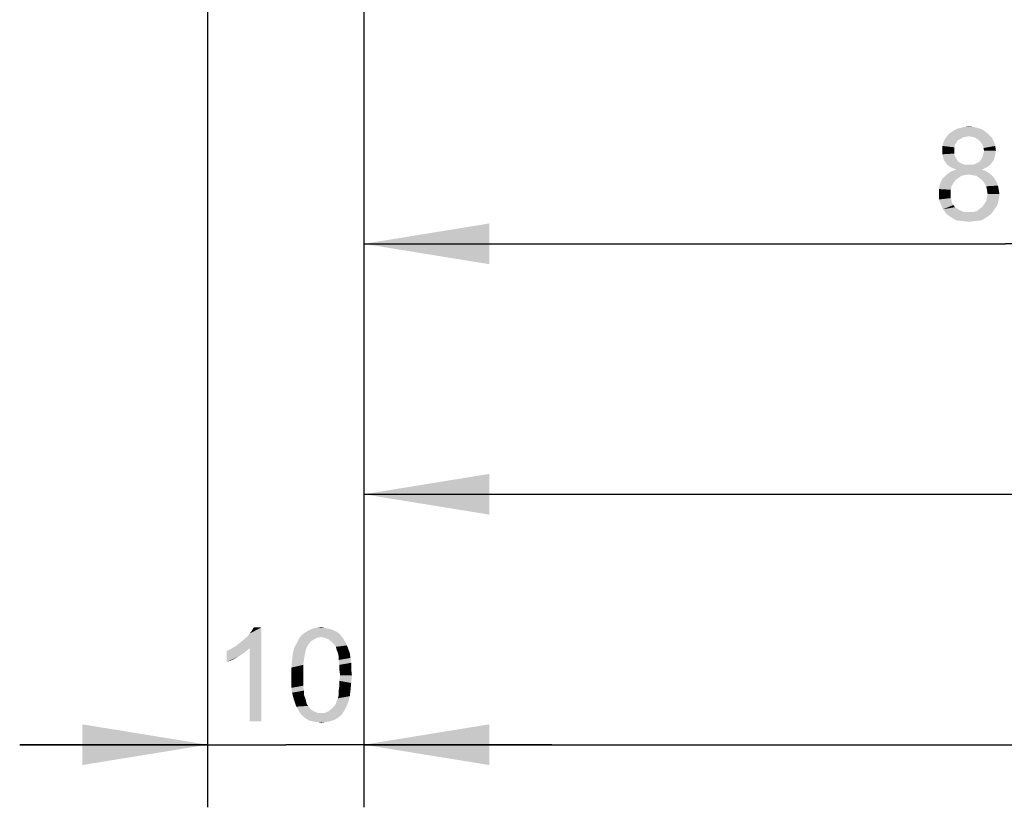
# Model space of a CAD drawing. Header units: millimetres. Extents: x 0 to 594, y 1 to 420.
# Tile 171 of 214: x 396 to 427, y 121 to 146. Entities that reach past the tile are written whole.
import ezdxf

# ---------------------------------------------------------------- set-up
doc = ezdxf.new("R2010")
doc.units = ezdxf.units.MM
doc.header["$LTSCALE"] = 32.67
doc.layers.get('0').update_dxf_attribs({"linetype": 'CONTINUOUS'})
doc.layers.add('61765N-2-A-2_DXF_DIMENSION', color=7, linetype='CONTINUOUS')
doc.styles.get("Standard").update_dxf_attribs({"font": 'arial.ttf'})
doc.dimstyles.new('DIMSTYLE_1', dxfattribs={"dimtxt": 3, "dimasz": 4, "dimexe": 0.18, "dimexo": 0.0625, "dimgap": 0.09, "dimtad": 1, "dimlfac": 2, "dimdsep": 46, "dimtxsty": 'Standard', "dimblk": '_FILLED', "dimblk1": '_FILLED', "dimblk2": '_FILLED', "dimcen": 0.09, "dimadec": 0, "dimazin": 0, "dimtp": 0.5, "dimtm": 0.5, "dimtfac": 1, "dimtofl": 0, "dimtmove": 0, "dimatfit": 3, "dimldrblk": '_FILLED', "dimfxl": 0, "dimtolj": 1, "dimarcsym": 0})
doc.dimstyles.new('DIMSTYLE_4', dxfattribs={"dimtxt": 3, "dimasz": 4, "dimexe": 0.18, "dimexo": 0.0625, "dimgap": 0.09, "dimtad": 1, "dimlfac": 2, "dimdsep": 46, "dimtxsty": 'Standard', "dimblk": '_FILLED', "dimblk1": '_FILLED', "dimblk2": '_FILLED', "dimcen": 0.09, "dimadec": 0, "dimazin": 0, "dimtp": 0.2, "dimtm": 0.2, "dimtfac": 1, "dimtofl": 0, "dimtmove": 0, "dimatfit": 3, "dimldrblk": '_FILLED', "dimfxl": 0, "dimtolj": 1, "dimarcsym": 0})
doc.dimstyles.new('DIMSTYLE_6', dxfattribs={"dimtxt": 3, "dimasz": 4, "dimexe": 0.18, "dimexo": 0.0625, "dimgap": 0.09, "dimtad": 1, "dimlfac": 2, "dimdsep": 46, "dimtxsty": 'Standard', "dimblk": '_FILLED', "dimblk1": '_FILLED', "dimblk2": '_FILLED', "dimcen": 0.09, "dimadec": 0, "dimazin": 0, "dimtp": 0.3, "dimtm": 0.3, "dimtfac": 1, "dimtofl": 0, "dimtmove": 0, "dimatfit": 3, "dimldrblk": '_FILLED', "dimfxl": 0, "dimtolj": 1, "dimarcsym": 0})

# ---------------------------------------------------------------- blocks, each defined once
blk = doc.blocks.new('_FILLED')
at = {"color": 0, "linetype": 'ByBlock'}
blk.add_solid([(0, 0), (-1, 0.1625), (-1, -0.1625)], dxfattribs=at)
blk = doc.blocks.new('*D11')
at = {"layer": '61765N-2-A-2_DXF_DIMENSION', "color": 2, "linetype": 'Continuous'}
for p, q in [((448.02, 150.491), (448.02, 137.019)), ((407.02, 148.019), (407.02, 137.019)), ((407.02, 139.019), (427.52, 139.019)), ((448.02, 139.019), (427.52, 139.019))]:
    blk.add_line(p, q, dxfattribs=at)
at = {"layer": '61765N-2-A-2_DXF_DIMENSION', "color": 2, "linetype": 'Continuous', "xscale": 4, "yscale": 4, "zscale": 4, "rotation": 180}
blk.add_blockref('_FILLED', (407.02, 139.019), dxfattribs=at)
at = {"layer": '61765N-2-A-2_DXF_DIMENSION', "color": 2, "linetype": 'Continuous', "xscale": 4, "yscale": 4, "zscale": 4}
blk.add_blockref('_FILLED', (448.02, 139.019), dxfattribs=at)
blk = doc.blocks.new('*D12')
at = {"layer": '61765N-2-A-2_DXF_DIMENSION', "color": 2, "linetype": 'Continuous'}
for p, q in [((478.77, 190.469), (478.77, 129.019)), ((407.02, 148.019), (407.02, 129.019)), ((407.02, 131.019), (442.895, 131.019)), ((478.77, 131.019), (442.895, 131.019))]:
    blk.add_line(p, q, dxfattribs=at)
at = {"layer": '61765N-2-A-2_DXF_DIMENSION', "color": 2, "linetype": 'Continuous', "xscale": 4, "yscale": 4, "zscale": 4, "rotation": 180}
blk.add_blockref('_FILLED', (407.02, 131.019), dxfattribs=at)
at = {"layer": '61765N-2-A-2_DXF_DIMENSION', "color": 2, "linetype": 'Continuous', "xscale": 4, "yscale": 4, "zscale": 4}
blk.add_blockref('_FILLED', (478.77, 131.019), dxfattribs=at)
blk = doc.blocks.new('*D14')
at = {"layer": '61765N-2-A-2_DXF_DIMENSION', "color": 2, "linetype": 'Continuous'}
for p, q in [((402.02, 202.519), (402.02, 121.019)), ((407.02, 148.019), (407.02, 121.019)), ((402.02, 123.019), (396.02, 123.019)), ((396.02, 123.019), (404.52, 123.019)), ((413.02, 123.019), (404.52, 123.019)), ((407.02, 123.019), (413.02, 123.019))]:
    blk.add_line(p, q, dxfattribs=at)
at = {"layer": '61765N-2-A-2_DXF_DIMENSION', "color": 2, "linetype": 'Continuous', "xscale": 4, "yscale": 4, "zscale": 4}
blk.add_blockref('_FILLED', (402.02, 123.019), dxfattribs=at)
at = {"layer": '61765N-2-A-2_DXF_DIMENSION', "color": 2, "linetype": 'Continuous', "xscale": 4, "yscale": 4, "zscale": 4, "rotation": 180}
blk.add_blockref('_FILLED', (407.02, 123.019), dxfattribs=at)
blk = doc.blocks.new('*D17')
at = {"layer": '61765N-2-A-2_DXF_DIMENSION', "color": 2, "linetype": 'Continuous'}
for p, q in [((490.37, 206.519), (490.37, 121.019)), ((407.02, 148.019), (407.02, 121.019)), ((407.02, 123.019), (448.695, 123.019)), ((490.37, 123.019), (448.695, 123.019))]:
    blk.add_line(p, q, dxfattribs=at)
at = {"layer": '61765N-2-A-2_DXF_DIMENSION', "color": 2, "linetype": 'Continuous', "xscale": 4, "yscale": 4, "zscale": 4, "rotation": 180}
blk.add_blockref('_FILLED', (407.02, 123.019), dxfattribs=at)
at = {"layer": '61765N-2-A-2_DXF_DIMENSION', "color": 2, "linetype": 'Continuous', "xscale": 4, "yscale": 4, "zscale": 4}
blk.add_blockref('_FILLED', (490.37, 123.019), dxfattribs=at)

msp = doc.modelspace()

# ---------------------------------------------------------------- linework, layer by layer
at = {"layer": '61765N-2-A-2_DXF_DIMENSION', "color": 2, "linetype": 'Continuous'}
for points in [[(426.9673, 142.5242), (425.6118, 142.4131), (425.7229, 142.5465)], [(426.9673, 142.5242), (426.3451, 142.4576), (425.6118, 142.4131)], [(426.834, 142.6353), (425.7229, 142.5465), (425.8562, 142.6353)], [(425.7229, 142.5465), (426.834, 142.6353), (426.9673, 142.5242)], [(426.7007, 142.702), (425.8562, 142.6353), (425.9895, 142.702)], [(425.8562, 142.6353), (426.7007, 142.702), (426.834, 142.6353)], [(426.5229, 142.7465), (425.9895, 142.702), (426.1673, 142.7465)], [(425.9895, 142.702), (426.5229, 142.7465), (426.7007, 142.702)], [(426.1673, 142.7465), (426.3451, 142.7687), (426.5229, 142.7465)], [(426.4562, 142.4353), (426.3451, 142.4576), (426.9673, 142.5242)], [(426.5451, 142.4131), (426.4562, 142.4353), (426.9673, 142.5242)], [(426.5451, 142.4131), (426.9673, 142.5242), (427.0784, 142.4131)], [(425.9451, 142.2576), (425.5007, 142.1465), (425.5451, 142.302)], [(425.9451, 142.2576), (425.9007, 142.1687), (425.5007, 142.1465)], [(426.1451, 142.4131), (426.0784, 142.3687), (425.5451, 142.302)], [(426.1451, 142.4131), (425.5451, 142.302), (425.6118, 142.4131)], [(426.0784, 142.3687), (425.9895, 142.3242), (425.5451, 142.302)], [(425.5451, 142.302), (425.9895, 142.3242), (425.9451, 142.2576)], [(426.3451, 142.4576), (426.234, 142.4353), (425.6118, 142.4131)], [(425.6118, 142.4131), (426.234, 142.4353), (426.1451, 142.4131)], [(427.0784, 142.4131), (426.6118, 142.3687), (426.5451, 142.4131)], [(426.7007, 142.302), (426.6118, 142.3687), (427.0784, 142.4131)], [(426.7007, 142.302), (427.0784, 142.4131), (427.1451, 142.2798)], [(427.1451, 142.2798), (426.7451, 142.2353), (426.7007, 142.302)], [(426.7895, 142.1687), (426.7451, 142.2353), (427.1451, 142.2798)], [(426.7895, 142.1687), (427.1451, 142.2798), (427.1895, 142.1465)], [(425.5007, 142.1465), (425.9007, 142.1687), (425.8784, 142.102)], [(425.8784, 142.102), (425.5007, 141.9909), (425.5007, 142.1465)], [(425.8784, 142.102), (425.8784, 142.0131), (425.5007, 141.9909)], [(425.5007, 141.9909), (425.8784, 142.0131), (425.8784, 141.902)], [(425.8784, 141.902), (425.5007, 141.8798), (425.5007, 141.9909)], [(425.5007, 141.8798), (425.8784, 141.902), (425.9007, 141.8131)], [(425.9007, 141.8131), (425.5229, 141.7909), (425.5007, 141.8798)], [(427.1895, 142.1465), (426.8118, 142.0798), (426.7895, 142.1687)], [(427.1895, 141.8798), (426.7895, 141.8131), (426.8118, 141.902)], [(426.7895, 141.8131), (427.1895, 141.8798), (427.1673, 141.7909)], [(426.834, 141.9909), (426.8118, 142.0798), (427.1895, 142.1465)], [(427.2118, 141.9909), (426.8118, 141.902), (426.834, 141.9909)], [(426.8118, 141.902), (427.2118, 141.9909), (427.1895, 141.8798)], [(426.834, 141.9909), (427.1895, 142.1465), (427.2118, 141.9909)], [(425.5229, 141.7909), (425.9007, 141.8131), (425.9451, 141.7465)], [(425.9451, 141.7465), (425.5451, 141.702), (425.5229, 141.7909)], [(425.5451, 141.702), (425.9451, 141.7465), (425.9895, 141.6576)], [(425.9895, 141.6576), (425.5895, 141.6353), (425.5451, 141.702)], [(425.5895, 141.6353), (425.9895, 141.6576), (426.0562, 141.6131)], [(426.0562, 141.6131), (425.6562, 141.5465), (425.5895, 141.6353)], [(426.0562, 141.6131), (426.1451, 141.5687), (425.6562, 141.5465)], [(425.6562, 141.5465), (426.1451, 141.5687), (426.234, 141.5465)], [(426.4562, 141.5465), (426.5451, 141.5687), (427.1007, 141.6353)], [(426.4562, 141.5465), (427.1007, 141.6353), (427.034, 141.5465)], [(426.5451, 141.5687), (426.634, 141.6131), (427.1007, 141.6353)], [(427.1007, 141.6353), (426.634, 141.6131), (426.7007, 141.6576)], [(427.1451, 141.702), (426.7007, 141.6576), (426.7451, 141.7242)], [(426.7007, 141.6576), (427.1451, 141.702), (427.1007, 141.6353)], [(427.1673, 141.7909), (426.7451, 141.7242), (426.7895, 141.8131)], [(426.7451, 141.7242), (427.1673, 141.7909), (427.1451, 141.702)], [(426.9895, 141.2798), (426.3451, 141.2353), (425.6118, 141.2131)], [(426.9895, 141.2798), (425.6118, 141.2131), (425.7007, 141.2798)], [(426.234, 141.5465), (425.7451, 141.4798), (425.6562, 141.5465)], [(426.8784, 141.3465), (425.7007, 141.2798), (425.8118, 141.3465)], [(425.7007, 141.2798), (426.8784, 141.3465), (426.9895, 141.2798)], [(426.4562, 141.5465), (427.034, 141.5465), (425.7451, 141.4798)], [(426.3451, 141.5465), (426.4562, 141.5465), (425.7451, 141.4798)], [(426.234, 141.5465), (426.3451, 141.5465), (425.7451, 141.4798)], [(425.7451, 141.4798), (427.034, 141.5465), (426.9451, 141.4798)], [(426.9451, 141.4798), (425.834, 141.4353), (425.7451, 141.4798)], [(426.7673, 141.3909), (425.8118, 141.3465), (425.9451, 141.3909)], [(425.8118, 141.3465), (426.7673, 141.3909), (426.8784, 141.3465)], [(425.834, 141.4353), (426.9451, 141.4798), (426.8562, 141.4353)], [(426.8562, 141.4353), (425.9451, 141.3909), (425.834, 141.4353)], [(425.9451, 141.3909), (426.8562, 141.4353), (426.7673, 141.3909)], [(426.4562, 141.2131), (426.3451, 141.2353), (426.9895, 141.2798)], [(426.5895, 141.1909), (426.4562, 141.2131), (426.9895, 141.2798)], [(426.5895, 141.1909), (426.9895, 141.2798), (427.1007, 141.1909)], [(425.8562, 140.9687), (425.4118, 140.902), (425.4562, 141.0131)], [(425.4118, 140.902), (425.8562, 140.9687), (425.7895, 140.8576)], [(426.0118, 141.1242), (425.9229, 141.0576), (425.4562, 141.0131)], [(426.0118, 141.1242), (425.4562, 141.0131), (425.5229, 141.1242)], [(425.4562, 141.0131), (425.9229, 141.0576), (425.8562, 140.9687)], [(426.2118, 141.2131), (426.1007, 141.1909), (425.5229, 141.1242)], [(426.2118, 141.2131), (425.5229, 141.1242), (425.6118, 141.2131)], [(425.5229, 141.1242), (426.1007, 141.1909), (426.0118, 141.1242)], [(425.6118, 141.2131), (426.3451, 141.2353), (426.2118, 141.2131)], [(427.1007, 141.1909), (426.6784, 141.1242), (426.5895, 141.1909)], [(426.6784, 141.1242), (427.1007, 141.1909), (427.1673, 141.102)], [(427.1673, 141.102), (426.7673, 141.0576), (426.6784, 141.1242)], [(426.7673, 141.0576), (427.1673, 141.102), (427.234, 140.9909)], [(427.234, 140.9909), (426.834, 140.9687), (426.7673, 141.0576)], [(426.834, 140.9687), (427.234, 140.9909), (427.2784, 140.8798)], [(427.2784, 140.8798), (426.9007, 140.8576), (426.834, 140.9687)], [(425.7895, 140.8576), (425.3895, 140.7687), (425.4118, 140.902)], [(425.3895, 140.7687), (425.7895, 140.8576), (425.7673, 140.7465)], [(425.7673, 140.7465), (425.3895, 140.6353), (425.3895, 140.7687)], [(425.3895, 140.6353), (425.7673, 140.7465), (425.7673, 140.6353)], [(425.7673, 140.6353), (425.7673, 140.4798), (425.3895, 140.4353)], [(425.7673, 140.6353), (425.3895, 140.4353), (425.3895, 140.6353)], [(426.9229, 140.7465), (426.9007, 140.8576), (427.2784, 140.8798)], [(426.9229, 140.7465), (427.2784, 140.8798), (427.3007, 140.7465)], [(427.3007, 140.7465), (426.9451, 140.6131), (426.9229, 140.7465)], [(426.9451, 140.6131), (427.3007, 140.7465), (427.3229, 140.6131)], [(425.3895, 140.4353), (425.7673, 140.4798), (425.8118, 140.3242)], [(425.8118, 140.3242), (425.4562, 140.2798), (425.3895, 140.4353)], [(425.4562, 140.2798), (425.8118, 140.3242), (425.8562, 140.2576)], [(426.834, 140.2798), (426.9007, 140.3909), (427.3007, 140.4353)], [(426.834, 140.2798), (427.3007, 140.4353), (427.2562, 140.2576)], [(427.3007, 140.4353), (426.9007, 140.3909), (426.9229, 140.502)], [(427.3229, 140.6131), (426.9229, 140.502), (426.9451, 140.6131)], [(426.9229, 140.502), (427.3229, 140.6131), (427.3007, 140.4353)], [(425.8562, 140.2576), (425.5229, 140.1242), (425.4562, 140.2798)], [(425.8562, 140.2576), (425.9007, 140.1909), (425.5229, 140.1242)], [(425.9007, 140.1909), (425.9673, 140.1465), (425.5229, 140.1242)], [(425.5229, 140.1242), (425.9673, 140.1465), (426.034, 140.102)], [(426.034, 140.102), (425.634, 139.9687), (425.5229, 140.1242)], [(426.034, 140.102), (426.1895, 140.0353), (425.634, 139.9687)], [(426.3451, 140.0353), (426.4784, 140.0353), (425.634, 139.9687)], [(426.1895, 140.0353), (426.3451, 140.0353), (425.634, 139.9687)], [(427.0562, 139.9687), (425.634, 139.9687), (426.4784, 140.0353)], [(426.4784, 140.0353), (426.5895, 140.0576), (427.1673, 140.1242)], [(426.4784, 140.0353), (427.1673, 140.1242), (427.0562, 139.9687)], [(427.1673, 140.1242), (426.5895, 140.0576), (426.6784, 140.1242)], [(426.6784, 140.1242), (426.7673, 140.1909), (427.2562, 140.2576)], [(426.6784, 140.1242), (427.2562, 140.2576), (427.1673, 140.1242)], [(427.2562, 140.2576), (426.7673, 140.1909), (426.834, 140.2798)], [(427.0562, 139.9687), (425.7895, 139.8576), (425.634, 139.9687)], [(425.7895, 139.8576), (427.0562, 139.9687), (426.9007, 139.8576)], [(426.9007, 139.8576), (425.9451, 139.7687), (425.7895, 139.8576)], [(425.9451, 139.7687), (426.9007, 139.8576), (426.7451, 139.7687)], [(426.7451, 139.7687), (426.1451, 139.7465), (425.9451, 139.7687)], [(426.1451, 139.7465), (426.7451, 139.7687), (426.5451, 139.7465)], [(426.5451, 139.7465), (426.3451, 139.7242), (426.1451, 139.7465)], [(402.9229, 126.1687), (403.034, 126.2576), (403.7451, 126.7687)], [(403.3673, 126.102), (402.9229, 126.1687), (403.7451, 126.7687)], [(403.034, 126.2576), (403.1673, 126.3687), (403.7451, 126.7687)], [(403.1673, 126.3687), (403.2784, 126.4576), (403.7451, 126.7687)], [(403.2784, 126.4576), (403.3673, 126.5687), (403.7451, 126.7687)], [(403.3673, 126.5687), (403.434, 126.6576), (403.7451, 126.7687)], [(403.3673, 123.7687), (403.3673, 126.102), (403.7451, 126.7687)], [(403.3673, 123.7687), (403.7451, 126.7687), (403.7451, 123.7687)], [(403.7451, 126.7687), (403.434, 126.6576), (403.5007, 126.7687)], [(405.6562, 126.4576), (404.9229, 126.3687), (405.0118, 126.502)], [(406.2562, 126.5465), (405.0118, 126.502), (405.1229, 126.5909)], [(405.6562, 126.4576), (405.0118, 126.502), (406.2562, 126.5465)], [(406.0784, 126.6576), (406.1673, 126.6131), (405.1229, 126.5909)], [(406.0784, 126.6576), (405.1229, 126.5909), (405.234, 126.6576)], [(405.1229, 126.5909), (406.1673, 126.6131), (406.2562, 126.5465)], [(405.8784, 126.7242), (405.9895, 126.702), (405.234, 126.6576)], [(405.8784, 126.7242), (405.234, 126.6576), (405.3673, 126.7242)], [(405.234, 126.6576), (405.9895, 126.702), (406.0784, 126.6576)], [(405.7673, 126.7465), (405.3673, 126.7242), (405.5007, 126.7465)], [(405.3673, 126.7242), (405.7673, 126.7465), (405.8784, 126.7242)], [(405.5007, 126.7465), (405.6562, 126.7687), (405.7673, 126.7465)], [(405.6562, 126.4576), (406.2562, 126.5465), (406.3229, 126.4576)], [(403.3673, 126.102), (402.7673, 126.0798), (402.9229, 126.1687)], [(405.2562, 126.2353), (405.2118, 126.1687), (404.7895, 126.102)], [(405.2562, 126.2353), (404.7895, 126.102), (404.8562, 126.2353)], [(404.7895, 126.102), (405.2118, 126.1687), (405.1673, 126.0798)], [(405.3229, 126.3242), (404.8562, 126.2353), (404.9229, 126.3687)], [(404.8562, 126.2353), (405.3229, 126.3242), (405.2562, 126.2353)], [(405.6562, 126.4576), (405.5229, 126.4353), (404.9229, 126.3687)], [(405.5229, 126.4353), (405.434, 126.3909), (404.9229, 126.3687)], [(404.9229, 126.3687), (405.434, 126.3909), (405.3229, 126.3242)], [(406.3229, 126.4576), (405.7673, 126.4353), (405.6562, 126.4576)], [(405.8784, 126.3909), (405.7673, 126.4353), (406.3229, 126.4576)], [(405.8784, 126.3909), (406.3229, 126.4576), (406.3673, 126.3909)], [(406.3673, 126.3909), (405.9895, 126.302), (405.8784, 126.3909)], [(405.9895, 126.302), (406.3673, 126.3909), (406.434, 126.2798)], [(406.434, 126.2798), (406.0784, 126.2131), (405.9895, 126.302)], [(406.0784, 126.2131), (406.434, 126.2798), (406.4784, 126.1909)], [(406.4784, 126.1909), (406.1229, 126.1465), (406.0784, 126.2131)], [(406.1451, 126.0576), (406.1229, 126.1465), (406.4784, 126.1909)], [(406.1451, 126.0576), (406.4784, 126.1909), (406.5229, 126.0576)], [(402.634, 126.0131), (402.7673, 126.0798), (403.3673, 126.102)], [(402.634, 126.0131), (403.3673, 126.102), (403.2118, 125.9687)], [(403.2118, 125.9687), (402.634, 125.6576), (402.634, 126.0131)], [(403.2118, 125.9687), (403.0118, 125.8353), (402.634, 125.6576)], [(403.0118, 125.8353), (402.8118, 125.7242), (402.634, 125.6576)], [(405.1229, 125.8576), (404.7229, 125.7242), (404.7451, 125.9242)], [(404.7229, 125.7242), (405.1229, 125.8576), (405.1007, 125.7242)], [(405.1673, 126.0798), (404.7451, 125.9242), (404.7895, 126.102)], [(405.1673, 126.0798), (405.1451, 125.9687), (404.7451, 125.9242)], [(404.7451, 125.9242), (405.1451, 125.9687), (405.1229, 125.8576)], [(406.5229, 126.0576), (406.1895, 125.9465), (406.1451, 126.0576)], [(406.1895, 125.9465), (406.5229, 126.0576), (406.5673, 125.9465)], [(406.5673, 125.9465), (406.2118, 125.8353), (406.1895, 125.9465)], [(406.2118, 125.8353), (406.5673, 125.9465), (406.5895, 125.7909)], [(406.5895, 125.7909), (406.2118, 125.7242), (406.2118, 125.8353)], [(405.1007, 125.7242), (405.0784, 125.5687), (404.7007, 125.4798)], [(405.1007, 125.7242), (404.7007, 125.4798), (404.7229, 125.7242)], [(404.7007, 125.4798), (405.0784, 125.5687), (405.0784, 125.4131)], [(406.2118, 125.7242), (406.5895, 125.7909), (406.6118, 125.6353)], [(406.6118, 125.6353), (406.234, 125.5687), (406.2118, 125.7242)], [(406.234, 125.5687), (406.6118, 125.6353), (406.6118, 125.4353)], [(406.6118, 125.4353), (406.234, 125.4131), (406.234, 125.5687)], [(405.0784, 125.4131), (404.7007, 125.2353), (404.7007, 125.4798)], [(404.7007, 125.2353), (405.0784, 125.4131), (405.0784, 125.2353)], [(405.0784, 125.2353), (405.0784, 125.0576), (404.7007, 125.0353)], [(405.0784, 125.2353), (404.7007, 125.0353), (404.7007, 125.2353)], [(406.2562, 125.2353), (406.234, 125.4131), (406.6118, 125.4353)], [(406.634, 125.2353), (406.234, 125.0576), (406.2562, 125.2353)], [(406.234, 125.0576), (406.634, 125.2353), (406.6118, 124.9909)], [(406.2562, 125.2353), (406.6118, 125.4353), (406.634, 125.2353)], [(404.7007, 125.0353), (405.0784, 125.0576), (405.0784, 124.902)], [(405.0784, 124.902), (404.7007, 124.8353), (404.7007, 125.0353)], [(404.7007, 124.8353), (405.0784, 124.902), (405.1007, 124.7465)], [(406.5895, 124.7687), (406.2118, 124.7465), (406.234, 124.902)], [(406.6118, 124.9909), (406.234, 124.902), (406.234, 125.0576)], [(406.234, 124.902), (406.6118, 124.9909), (406.5895, 124.7687)], [(405.1007, 124.7465), (404.7229, 124.6798), (404.7007, 124.8353)], [(404.7229, 124.6798), (405.1007, 124.7465), (405.1007, 124.6131)], [(405.1007, 124.6131), (404.7673, 124.502), (404.7229, 124.6798)], [(404.7673, 124.502), (405.1007, 124.6131), (405.1451, 124.502)], [(406.5673, 124.5687), (406.1895, 124.502), (406.2118, 124.6131)], [(406.2118, 124.6131), (406.2118, 124.7465), (406.5895, 124.7687)], [(406.2118, 124.6131), (406.5895, 124.7687), (406.5673, 124.5687)], [(405.1451, 124.502), (404.8118, 124.3687), (404.7673, 124.502)], [(405.1451, 124.502), (405.1673, 124.4131), (404.8118, 124.3687)], [(404.8118, 124.3687), (405.1673, 124.4131), (405.1895, 124.3242)], [(405.1895, 124.3242), (404.8562, 124.2353), (404.8118, 124.3687)], [(405.1895, 124.3242), (405.234, 124.2576), (404.8562, 124.2353)], [(406.0784, 124.2576), (406.1229, 124.3242), (406.5229, 124.3909)], [(406.0784, 124.2576), (406.5229, 124.3909), (406.4562, 124.2353)], [(406.5229, 124.3909), (406.1229, 124.3242), (406.1451, 124.4131)], [(406.1451, 124.4131), (406.1895, 124.502), (406.5673, 124.5687)], [(406.1451, 124.4131), (406.5673, 124.5687), (406.5229, 124.3909)], [(404.8562, 124.2353), (405.234, 124.2576), (405.3229, 124.1465)], [(405.3229, 124.1465), (404.9229, 124.1242), (404.8562, 124.2353)], [(404.9229, 124.1242), (405.3229, 124.1465), (405.434, 124.0798)], [(405.434, 124.0798), (404.9895, 124.0131), (404.9229, 124.1242)], [(405.434, 124.0798), (405.5451, 124.0353), (404.9895, 124.0131)], [(405.6562, 124.0353), (405.7673, 124.0353), (404.9895, 124.0131)], [(405.5451, 124.0353), (405.6562, 124.0353), (404.9895, 124.0131)], [(406.3007, 123.9687), (404.9895, 124.0131), (405.7673, 124.0353)], [(406.3007, 123.9687), (405.0562, 123.9465), (404.9895, 124.0131)], [(405.1229, 123.8798), (405.0562, 123.9465), (406.3007, 123.9687)], [(405.1229, 123.8798), (406.3007, 123.9687), (406.1895, 123.8798)], [(405.7673, 124.0353), (405.8784, 124.0798), (406.3895, 124.102)], [(405.7673, 124.0353), (406.3895, 124.102), (406.3007, 123.9687)], [(406.3895, 124.102), (405.8784, 124.0798), (405.9895, 124.1687)], [(406.4562, 124.2353), (405.9895, 124.1687), (406.0784, 124.2576)], [(405.9895, 124.1687), (406.4562, 124.2353), (406.3895, 124.102)], [(406.1895, 123.8798), (405.1895, 123.8353), (405.1229, 123.8798)], [(405.1895, 123.8353), (406.1895, 123.8798), (406.0784, 123.8131)], [(406.0784, 123.8131), (405.2784, 123.7909), (405.1895, 123.8353)], [(405.3673, 123.7687), (405.2784, 123.7909), (406.0784, 123.8131)], [(405.3673, 123.7687), (406.0784, 123.8131), (405.9451, 123.7687)], [(405.9451, 123.7687), (405.4562, 123.7465), (405.3673, 123.7687)], [(405.5451, 123.7465), (405.4562, 123.7465), (405.9451, 123.7687)], [(405.5451, 123.7465), (405.9451, 123.7687), (405.8118, 123.7465)], [(405.8118, 123.7465), (405.6562, 123.7242), (405.5451, 123.7465)]]:
    msp.add_solid(points, dxfattribs=at)

# ---------------------------------------------------------------- dimensions: what is measured, and where the dimension line sits
for base, p2, dimstyle, picture, middle in [((490.3704, 123.0187), (490.3704, 206.5187), 'DIMSTYLE_1', '*D17', (443.4538, 123.7687)), ((478.7704, 131.0187), (478.7704, 190.4689), 'DIMSTYLE_1', '*D12', (437.6538, 131.7687)), ((448.0204, 139.0187), (448.0204, 150.4913), 'DIMSTYLE_6', '*D11', (425.1895, 139.7687))]:
    dim = msp.add_linear_dim(base=base, p1=(407.0204, 148.0187), p2=p2, dimstyle=dimstyle, dxfattribs=at)
    dim.commit()
    dim.dimension.update_dxf_attribs({"geometry": picture, "text_midpoint": middle, "dimtype": 160})
dim = msp.add_linear_dim(base=(402.0204, 123.0187), p1=(407.0204, 148.0187), p2=(402.0204, 202.5187), angle=180, dimstyle='DIMSTYLE_4', dxfattribs=at)
dim.commit()
dim.dimension.update_dxf_attribs({"geometry": '*D14', "text_midpoint": (402.1895, 123.7687), "dimtype": 160})

doc.saveas('drawing.dxf')
